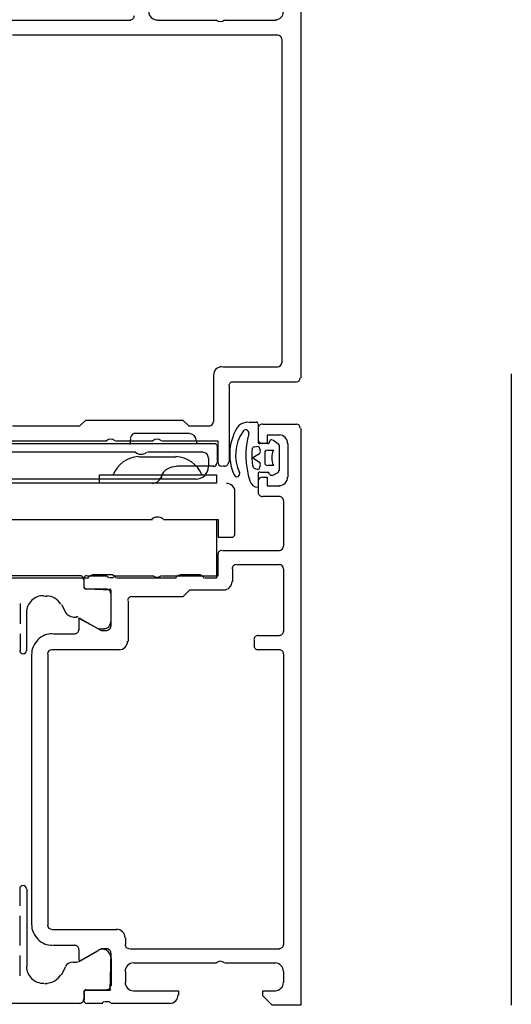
# Model space of a CAD drawing. Extents: x 2 to 87, y -108 to 11.
# Tile 94 of 256: x 13.2192 to 13.2776, y -42.7574 to -42.6405. Entities that reach past the tile are written whole.
import ezdxf

# ---------------------------------------------------------------- set-up
doc = ezdxf.new("R2010")
doc.units = 0
doc.header["$MEASUREMENT"] = 0
doc.linetypes.add('$BER_SCHNITTEBENE_1_2_', pattern=[1.001, 0.001, -1])
doc.layers.add('32', color=7, linetype='CONTINUOUS')
doc.layers.add('8', color=7, linetype='CONTINUOUS')

msp = doc.modelspace()

# ---------------------------------------------------------------- linework, layer by layer
at = {"layer": '32', "color": 62, "linetype": 'Continuous'}
for p, q in [((13.21609999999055, -42.64050000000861), (13.23239999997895, -42.64050000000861)), ((13.23559999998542, -42.64050000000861), (13.24259999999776, -42.64050000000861)), ((13.24359999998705, -42.64050000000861), (13.249599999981, -42.64050000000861)), ((13.24989999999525, -42.6423000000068), (13.21839999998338, -42.6423000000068)), ((13.2503999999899, -42.68120000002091), (13.2503999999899, -42.64280000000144)), ((13.24329999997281, -42.68170000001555), (13.24989999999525, -42.68170000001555)), ((13.24229999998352, -42.68820000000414), (13.24229999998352, -42.68270000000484)), ((13.2440999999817, -42.68400000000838), (13.2440999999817, -42.6929999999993)), ((13.25209999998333, -42.68350000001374), (13.24459999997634, -42.68350000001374)), ((13.24739999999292, -42.68830000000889), (13.24639999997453, -42.68830000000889)), ((13.24759999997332, -42.69060000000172), (13.24759999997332, -42.68850000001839)), ((13.24809999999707, -42.68850000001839), (13.25209999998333, -42.68850000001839)), ((13.23939999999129, -42.68960000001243), (13.23279999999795, -42.68960000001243)), ((13.24759999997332, -42.69030000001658), (13.24759999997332, -42.68900000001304)), ((13.19699999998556, -42.69080000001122), (13.24249999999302, -42.69080000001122)), ((13.22959999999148, -42.69049999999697), (13.21609999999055, -42.69049999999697)), ((13.23509999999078, -42.69049999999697), (13.23059999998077, -42.69049999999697)), ((13.23239999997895, -42.69020000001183), (13.2322999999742, -42.69090000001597)), ((13.24029999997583, -42.69080000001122), (13.24020000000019, -42.69040000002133)), ((13.24269999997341, -42.69100000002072), (13.24269999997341, -42.69310000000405)), ((13.24879999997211, -42.69080000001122), (13.24779999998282, -42.69080000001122)), ((13.25, -42.69090000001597), (13.24929999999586, -42.69040000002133)), ((13.25009999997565, -42.6940000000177), (13.25009999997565, -42.69100000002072)), ((13.25109999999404, -42.69479999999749), (13.25109999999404, -42.69080000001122)), ((13.23299999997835, -42.69180000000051), (13.20059999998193, -42.69180000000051)), ((13.24099999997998, -42.69180000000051), (13.23439999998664, -42.69180000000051)), ((13.24839999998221, -42.69310000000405), (13.24839999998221, -42.69190000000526)), ((13.24869999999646, -42.69160000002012), (13.24940000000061, -42.69160000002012)), ((13.2377999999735, -42.69239999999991), (13.23339999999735, -42.69239999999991)), ((13.24169999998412, -42.69349999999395), (13.24169999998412, -42.69250000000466)), ((13.24940000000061, -42.6934000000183), (13.24869999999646, -42.6934000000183)), ((13.24229999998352, -42.69349999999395), (13.23789999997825, -42.69349999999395)), ((13.24359999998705, -42.69349999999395), (13.24329999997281, -42.69349999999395)), ((13.24759999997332, -42.69599999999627), (13.24759999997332, -42.69440000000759)), ((13.24779999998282, -42.69419999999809), (13.24869999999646, -42.69419999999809)), ((13.24919999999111, -42.69460000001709), (13.25, -42.69419999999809)), ((13.22869999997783, -42.69550000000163), (13.18609999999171, -42.69550000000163)), ((13.20739999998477, -42.69500000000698), (13.24020000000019, -42.69500000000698)), ((13.24759999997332, -42.69659999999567), (13.24759999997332, -42.69530000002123)), ((13.24479999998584, -42.70149999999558), (13.24479999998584, -42.69650000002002)), ((13.25009999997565, -42.69710000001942), (13.24809999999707, -42.69710000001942)), ((13.25059999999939, -42.70300000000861), (13.25059999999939, -42.69760000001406)), ((13.24329999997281, -42.70350000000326), (13.25009999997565, -42.70350000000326)), ((13.2445000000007, -42.70570000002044), (13.2445000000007, -42.70720000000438)), ((13.25009999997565, -42.70519999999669), (13.24499999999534, -42.70519999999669)), ((13.25059999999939, -42.71309999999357), (13.25059999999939, -42.70570000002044)), ((13.22639999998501, -42.70650000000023), (13.19379999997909, -42.70650000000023)), ((13.2273999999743, -42.70680000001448), (13.2045999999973, -42.70680000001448)), ((13.22689999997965, -42.70780000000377), (13.22689999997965, -42.70680000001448)), ((13.22689999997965, -42.70780000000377), (13.22689999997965, -42.70699999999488)), ((13.2271999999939, -42.70650000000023), (13.22959999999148, -42.70650000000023)), ((13.23029999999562, -42.70639999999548), (13.22789999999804, -42.70639999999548)), ((13.22989999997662, -42.70670000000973), (13.23029999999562, -42.70670000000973)), ((13.23059999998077, -42.70650000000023), (13.23509999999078, -42.70650000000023)), ((13.2377999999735, -42.70680000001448), (13.23079999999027, -42.70680000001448)), ((13.24069999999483, -42.70639999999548), (13.23829999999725, -42.70639999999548)), ((13.22959999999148, -42.70810000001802), (13.2271999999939, -42.70810000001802)), ((13.23009999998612, -42.71199999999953), (13.23009999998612, -42.70860000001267)), ((13.21929999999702, -42.70980000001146), (13.21929999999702, -42.71220000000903)), ((13.22219999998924, -42.70889999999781), (13.22249999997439, -42.70889999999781)), ((13.23209999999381, -42.70949999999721), (13.23209999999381, -42.71430000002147)), ((13.22009999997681, -42.71540000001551), (13.22009999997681, -42.71090000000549)), ((13.22419999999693, -42.70990000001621), (13.22469999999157, -42.71090000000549)), ((13.22559999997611, -42.71140000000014), (13.22599999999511, -42.71140000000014)), ((13.22629999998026, -42.71290000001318), (13.22629999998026, -42.71170000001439)), ((13.21929999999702, -42.71340000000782), (13.21929999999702, -42.71540000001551)), ((13.22319999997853, -42.71340000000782), (13.22579999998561, -42.71340000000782)), ((13.24709999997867, -42.71480000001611), (13.24709999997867, -42.71410000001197)), ((13.24759999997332, -42.71360000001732), (13.25009999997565, -42.71360000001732)), ((13.23109999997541, -42.71530000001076), (13.22309999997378, -42.71530000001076)), ((13.25009999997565, -42.71530000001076), (13.24759999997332, -42.71530000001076)), ((13.2206999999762, -42.74790000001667), (13.2206999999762, -42.71590000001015)), ((13.22259999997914, -42.7158000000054), (13.22259999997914, -42.74800000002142)), ((13.25059999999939, -42.75030000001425), (13.25059999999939, -42.7158000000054)), ((13.21929999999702, -42.74569999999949), (13.21929999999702, -42.74370000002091)), ((13.22009999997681, -42.74370000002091), (13.22009999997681, -42.75290000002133)), ((13.21929999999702, -42.750400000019), (13.21929999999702, -42.74689999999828)), ((13.22309999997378, -42.74850000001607), (13.23079999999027, -42.74850000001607)), ((13.23179999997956, -42.74950000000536), (13.23179999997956, -42.75030000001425)), ((13.22579999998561, -42.750400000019), (13.22319999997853, -42.750400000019)), ((13.21929999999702, -42.75400000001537), (13.21929999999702, -42.75160000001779)), ((13.22629999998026, -42.75210000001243), (13.22629999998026, -42.75090000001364)), ((13.22629999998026, -42.75230000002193), (13.22859999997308, -42.75100000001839)), ((13.23009999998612, -42.75190000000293), (13.23009999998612, -42.75520000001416)), ((13.2322999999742, -42.75080000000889), (13.25009999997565, -42.75080000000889)), ((13.22419999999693, -42.75390000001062), (13.22469999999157, -42.75290000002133)), ((13.22559999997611, -42.75239999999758), (13.22599999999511, -42.75239999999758)), ((13.24259999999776, -42.75250000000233), (13.23279999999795, -42.75250000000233)), ((13.249599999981, -42.75250000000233), (13.24359999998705, -42.75250000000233)), ((13.23179999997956, -42.75350000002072), (13.23179999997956, -42.75479999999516)), ((13.25059999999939, -42.75479999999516), (13.25059999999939, -42.75350000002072)), ((13.22219999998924, -42.75489999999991), (13.22249999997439, -42.75489999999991)), ((13.22689999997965, -42.75700000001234), (13.22689999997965, -42.75599999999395)), ((13.22689999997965, -42.75599999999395), (13.22689999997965, -42.75680000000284)), ((13.22959999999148, -42.7557000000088), (13.2271999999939, -42.7557000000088)), ((13.22639999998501, -42.75729999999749), (13.19379999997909, -42.75729999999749)), ((13.22909999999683, -42.75729999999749), (13.2271999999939, -42.75729999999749)), ((13.22980000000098, -42.75710000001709), (13.22939999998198, -42.75710000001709)), ((13.23709999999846, -42.75729999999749), (13.23009999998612, -42.75729999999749))]:
    msp.add_line(p, q, dxfattribs=at)
for points in [[(13.249599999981, -42.63719999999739), (13.24809999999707, -42.63719999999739), (13.24809999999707, -42.636599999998), (13.24919999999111, -42.63550000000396), (13.25259999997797, -42.63550000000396), (13.25259999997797, -42.68300000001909)], [(13.21839999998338, -42.68869999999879), (13.22639999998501, -42.68869999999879), (13.22709999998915, -42.68799999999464), (13.2385999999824, -42.68799999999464), (13.23929999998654, -42.68869999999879), (13.24179999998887, -42.68869999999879)], [(13.25259999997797, -42.68900000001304), (13.25259999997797, -42.75750000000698), (13.24919999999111, -42.75750000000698), (13.24809999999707, -42.75640000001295), (13.24809999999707, -42.75580000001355), (13.249599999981, -42.75580000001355)], [(13.25009999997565, -42.68980000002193), (13.24859999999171, -42.68980000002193), (13.24859999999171, -42.69080000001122), (13.24809999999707, -42.69080000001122)], [(13.24279999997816, -42.6929999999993), (13.24279999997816, -42.69049999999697), (13.23609999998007, -42.69049999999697)], [(13.24709999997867, -42.69120000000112), (13.24759999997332, -42.69109999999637), (13.24779999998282, -42.69160000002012)], [(13.24769999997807, -42.69200000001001), (13.24689999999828, -42.69250000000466), (13.24769999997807, -42.6929999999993)], [(13.24779999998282, -42.6934000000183), (13.24759999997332, -42.69390000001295), (13.24719999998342, -42.6938000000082)], [(13.23599999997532, -42.69490000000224), (13.23609999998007, -42.69470000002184), (13.23599999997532, -42.69490000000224)], [(13.24809999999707, -42.69479999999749), (13.24859999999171, -42.69479999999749), (13.24859999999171, -42.69580000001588), (13.25009999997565, -42.69580000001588)], [(13.18919999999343, -42.70450000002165), (13.18919999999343, -42.69980000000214), (13.23499999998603, -42.69980000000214)], [(13.23629999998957, -42.69980000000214), (13.24279999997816, -42.69980000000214), (13.24279999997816, -42.70190000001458), (13.24439999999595, -42.70190000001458)], [(13.24259999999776, -42.69980000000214), (13.24259999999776, -42.70680000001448), (13.24119999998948, -42.70680000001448)], [(13.23609999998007, -42.70650000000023), (13.24279999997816, -42.70650000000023), (13.24279999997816, -42.7039999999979)], [(13.23009999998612, -42.71249999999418), (13.23009999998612, -42.70819999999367), (13.2271999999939, -42.70810000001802)], [(13.2434999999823, -42.70819999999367), (13.23939999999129, -42.70819999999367), (13.2385999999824, -42.70900000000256), (13.23259999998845, -42.70900000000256)], [(13.22619999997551, -42.71150000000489), (13.22859999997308, -42.71280000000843), (13.22929999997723, -42.71280000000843)], [(13.22649999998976, -42.71160000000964), (13.22889999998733, -42.71300000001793), (13.22959999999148, -42.71300000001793)], [(13.22959999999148, -42.75080000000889), (13.22889999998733, -42.75080000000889), (13.22649999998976, -42.75220000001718)], [(13.2271999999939, -42.7557000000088), (13.22999999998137, -42.7557000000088), (13.23009999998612, -42.75130000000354)], [(13.23279999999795, -42.75580000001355), (13.23809999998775, -42.75580000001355), (13.23809999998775, -42.7563000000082)]]:
    msp.add_lwpolyline(points, dxfattribs=at)
msp.add_lwpolyline([(13.22869999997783, -42.69450000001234), (13.24259999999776, -42.69450000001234), (13.24259999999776, -42.69550000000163), (13.22869999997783, -42.69550000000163)], close=True, dxfattribs=at)
for centre, radius, start, end in [((13.2355518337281, -42.63947780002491), 0.001000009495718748, 180.0005444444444, 269.9994555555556), ((13.24955181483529, -42.63947779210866), 0.001000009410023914, 270.0005388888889, 359.9990583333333), ((13.23235182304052, -42.6399778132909), 0.0004999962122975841, 269.9995666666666, 0.00043611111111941), ((13.24305182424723, -42.63995282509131), 0.0007249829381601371, 226.3958972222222, 313.6041027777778), ((13.24985180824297, -42.64277782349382), 0.0005000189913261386, 0.002175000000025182, 89.99873888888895), ((13.24325182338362, -42.68267779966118), 0.000999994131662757, 89.99966388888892, 180.0003361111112), ((13.24985181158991, -42.68117778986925), 0.0005000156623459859, 270.0008777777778, 359.9990083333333), ((13.24455181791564, -42.68397780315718), 0.0004999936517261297, 89.99927222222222, 180.0007277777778), ((13.25205180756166, -42.68297779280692), 0.0005000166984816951, 270.0019138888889, 359.9980861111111), ((13.24175181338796, -42.68817778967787), 0.0005000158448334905, 270.0018166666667, 359.9981861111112), ((13.25019567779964, -42.69206523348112), 0.006024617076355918, 145.3497388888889, 204.0264083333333), ((13.24650011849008, -42.69041225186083), 0.002174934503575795, 94.50287777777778, 125.4200611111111), ((13.24733899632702, -42.68844237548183), 0.0001983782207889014, 0.1002055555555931, 91.04936666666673), ((13.24805180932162, -42.68897783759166), 0.000499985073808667, 89.99301944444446, 180.0017111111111), ((13.25205179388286, -42.68897788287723), 0.0005000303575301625, 0.003477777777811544, 89.9965222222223), ((13.2331543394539, -42.69031272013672), 0.0008000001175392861, 120.7613194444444, 168.6750138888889), ((13.23939782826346, -42.6904252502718), 0.0007999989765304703, 5.000172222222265, 90.00022500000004), ((13.24977366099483, -42.69214616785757), 0.00490570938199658, 145.7934111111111, 205.1565361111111), ((13.24606385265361, -42.68954497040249), 0.0003810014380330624, 354.0481388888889, 155.7166111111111), ((13.25609320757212, -42.69220549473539), 0.01000000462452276, 164.8052, 197.6473638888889), ((13.25005181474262, -42.69077786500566), 0.001000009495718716, 0.0005444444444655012, 89.99945555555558), ((13.23005182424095, -42.69100278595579), 0.0007249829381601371, 46.39589722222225, 133.6041027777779), ((13.23555182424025, -42.69100278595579), 0.0007249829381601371, 46.39589722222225, 133.6041027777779), ((13.24032751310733, -42.6907252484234), 9.99994799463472e-05, 185.0001833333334, 270.0002361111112), ((13.24243588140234, -42.69102523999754), 0.0001999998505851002, 0.0001666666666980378, 90.0002527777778), ((13.24773514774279, -42.6905892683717), 0.0001977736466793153, 179.9313833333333, 270.6441694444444), ((13.24805179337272, -42.69027788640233), 0.000499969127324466, 179.9921083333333, 270.0035388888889), ((13.24870628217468, -42.69058794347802), 0.0001990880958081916, 269.7384166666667, 359.972363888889), ((13.24910507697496, -42.6905476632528), 0.0002037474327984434, 59.53992777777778, 191.4298583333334), ((13.24983898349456, -42.69100484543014), 0.0001943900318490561, 359.3559388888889, 60.28013888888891), ((13.23364796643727, -42.69107527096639), 0.001000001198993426, 228.5906361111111, 311.4097861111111), ((13.24094797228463, -42.69252524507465), 0.0006999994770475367, 0.0001666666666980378, 90.0002527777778), ((13.25644928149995, -42.69220136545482), 0.0096477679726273, 175.6724805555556, 186.8886305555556), ((13.24712816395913, -42.69149600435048), 0.0002999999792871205, 103.7490083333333, 175.6725694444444), ((13.2475163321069, -42.691745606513), 0.0003000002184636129, 299.263275, 25.25385555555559), ((13.24863336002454, -42.69188503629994), 0.0002999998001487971, 90.00053611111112, 180.0002305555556), ((13.25179478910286, -42.69248502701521), 0.002620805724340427, 159.9155444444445, 200.0844527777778), ((13.23359798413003, -42.69586752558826), 0.003542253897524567, 94.35081111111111, 156.5628194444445), ((13.23759798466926, -42.69586750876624), 0.003542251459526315, 23.43758333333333, 86.83710555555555), ((13.24223588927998, -42.69312524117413), 0.0003999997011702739, 270.0001666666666, 0.0002527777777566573), ((13.24325182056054, -42.69297780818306), 0.0004999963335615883, 180.0001527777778, 269.9998472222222), ((13.24355182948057, -42.69297780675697), 0.0004999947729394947, 269.9994, 359.9996805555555), ((13.24736755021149, -42.69329854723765), 0.0005000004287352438, 186.8886666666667, 249.6737305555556), ((13.2475157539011, -42.69322413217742), 0.0003000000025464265, 335.3846416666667, 60.73665277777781), ((13.24863336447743, -42.69308503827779), 0.0003000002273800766, 180.0002333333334, 270.0011027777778), ((13.23783631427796, -42.6955252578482), 0.002000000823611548, 90.00025277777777, 155.50575), ((13.240147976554, -42.69352524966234), 0.001499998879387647, 270.0001666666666, 0.0002527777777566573), ((13.24501718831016, -42.69438388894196), 0.0003508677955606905, 202.5074722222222, 294.1202027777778), ((13.24501718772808, -42.69438388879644), 0.0003508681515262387, 294.1202805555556, 25.73301111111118), ((13.24773634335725, -42.69439299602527), 0.0001979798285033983, 89.41543333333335, 180.2996722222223), ((13.24868970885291, -42.69439769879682), 0.0002026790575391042, 0.7563027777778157, 89.53146111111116), ((13.24909108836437, -42.69435757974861), 0.0002022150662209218, 190.6709305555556, 296.1989666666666), ((13.24983866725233, -42.69396765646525), 0.0001947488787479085, 295.77295, 1.360505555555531), ((13.23500774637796, -42.69452526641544), 0.001000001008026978, 270.0001944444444, 340.0002388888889), ((13.24379798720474, -42.69652523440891), 0.000999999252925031, 0.0001666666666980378, 90.0002527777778), ((13.24753154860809, -42.69496193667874), 0.00100610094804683, 195.8707638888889, 270.3882555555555), ((13.24805182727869, -42.69527785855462), 0.0005000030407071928, 90.00034722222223, 179.99965), ((13.25005182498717, -42.69477785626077), 0.000999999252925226, 269.9999583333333, 4.444444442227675e-05), ((13.24805182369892, -42.69657785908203), 0.0004999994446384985, 179.9982166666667, 270.0000638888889), ((13.25005182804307, -42.69757785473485), 0.000499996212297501, 359.9995666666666, 90.00043611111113), ((13.23559800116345, -42.70052526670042), 0.001000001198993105, 48.59063611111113, 131.4097861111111), ((13.24439800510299, -42.70152523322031), 0.0003999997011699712, 270.0001666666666, 0.0002527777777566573), ((13.24325186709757, -42.70397785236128), 0.000499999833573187, 89.99998055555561, 179.9996750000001), ((13.25005183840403, -42.70297787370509), 0.0004999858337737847, 270.0019277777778, 0.001622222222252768), ((13.24495185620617, -42.7056778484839), 0.0004999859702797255, 89.99839166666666, 180.0016083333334), ((13.25005179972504, -42.70567789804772), 0.0005000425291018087, 0.0005194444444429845, 89.99512777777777), ((13.22634185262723, -42.70697785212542), 0.000499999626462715, 359.9999583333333, 90.00004444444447), ((13.22716966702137, -42.70677785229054), 0.0002999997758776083, 89.99995833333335, 180.0000444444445), ((13.22783806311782, -42.70692529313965), 0.0004999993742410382, 90.00026111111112, 168.4633111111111), ((13.22981936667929, -42.70639898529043), 0.0002789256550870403, 196.4246111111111, 271.16285), ((13.23023806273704, -42.70692528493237), 0.0004999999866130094, 11.53716944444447, 90.00021944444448), ((13.2302842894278, -42.70639901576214), 0.0002788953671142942, 268.8354583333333, 343.580075), ((13.23555185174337, -42.7059529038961), 0.0007249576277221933, 226.3948111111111, 313.6051916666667), ((13.23823806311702, -42.70692525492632), 0.0004999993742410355, 90.00026111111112, 168.4633111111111), ((13.24063806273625, -42.70692524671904), 0.0004999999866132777, 11.53716944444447, 90.00021944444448), ((13.24345182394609, -42.70717780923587), 0.001000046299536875, 270.0035111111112, 359.9969444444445), ((13.22714185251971, -42.70778818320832), 0.0003000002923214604, 180.0000555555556, 270.0079666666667), ((13.22716966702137, -42.707757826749), 0.0002999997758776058, 179.9999583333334, 270.0000444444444), ((13.22954183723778, -42.70858785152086), 0.0004999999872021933, 359.9999972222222, 90.00790833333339), ((13.22992966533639, -42.70817782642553), 0.0001199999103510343, 359.9999583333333, 90.00004444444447), ((13.2220418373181, -42.71086571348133), 0.002000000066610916, 88.1203916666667, 180), ((13.22238439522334, -42.71087694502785), 0.001999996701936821, 29.99993888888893, 88.27705277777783), ((13.23255179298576, -42.70947785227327), 0.0004999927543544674, 89.99916944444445, 180.0061027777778), ((13.22556034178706, -42.71036785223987), 0.00100000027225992, 210.0000083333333, 269.9999666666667), ((13.22593686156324, -42.71186785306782), 0.0005000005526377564, 61.00005000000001, 90.00003333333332), ((13.22639062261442, -42.71171656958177), 0.0001390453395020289, 65.94415277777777, 176.6054583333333), ((13.22924183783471, -42.71197785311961), 0.0007999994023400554, 269.9999583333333, 4.444444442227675e-05), ((13.22575193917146, -42.71287797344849), 0.0004998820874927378, 270.0048222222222, 0.0135138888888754), ((13.22955184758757, -42.71247786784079), 0.0004999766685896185, 269.997325, 0.003474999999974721), ((13.25005184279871, -42.71307785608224), 0.0004999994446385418, 269.9999361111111, 0.001783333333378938), ((13.22315150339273, -42.71587785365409), 0.002499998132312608, 89.99995833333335, 180.0000444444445), ((13.23105180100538, -42.71427785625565), 0.0009999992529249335, 269.9999583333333, 4.444444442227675e-05), ((13.24755183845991, -42.71407785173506), 0.0004999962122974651, 89.99956666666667, 180.0004361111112), ((13.21964183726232, -42.7153778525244), 0.000400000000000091, 180, 360), ((13.22305153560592, -42.71577788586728), 0.0005000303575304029, 90.00347777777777, 179.9965222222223), ((13.24755184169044, -42.71477785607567), 0.0004999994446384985, 179.9982166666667, 270.0000638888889), ((13.25005185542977, -42.71577782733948), 0.0004999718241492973, 359.998488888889, 90.00150833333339), ((13.21964183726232, -42.74367783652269), 0.000400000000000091, 360, 180), ((13.22315150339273, -42.74787785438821), 0.002499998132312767, 179.9999583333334, 270.0000444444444), ((13.22305151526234, -42.74797783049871), 0.0005000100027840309, 180.0020638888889, 269.9953027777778), ((13.23075182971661, -42.74947786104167), 0.0009999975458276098, 359.9998583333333, 90.00013888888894), ((13.22575182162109, -42.75087785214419), 0.0004999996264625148, 359.9999583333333, 90.00004444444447), ((13.23225182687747, -42.75027785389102), 0.0004999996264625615, 179.9999583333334, 270.0000444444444), ((13.25005182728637, -42.75027785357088), 0.0004999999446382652, 269.9999944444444, 0.001841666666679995), ((13.22904189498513, -42.75183079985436), 0.0009999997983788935, 359.3194999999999, 119.9999888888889), ((13.2295518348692, -42.75127784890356), 0.0004999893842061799, 359.9987833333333, 90.00121666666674), ((13.2220418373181, -42.75288997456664), 0.002000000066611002, 180, 271.8796083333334), ((13.22556034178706, -42.75337783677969), 0.00100000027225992, 90.00003333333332, 149.9999916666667), ((13.22596042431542, -42.7518778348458), 0.0005000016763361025, 269.9999916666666, 299.9998805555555), ((13.22639061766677, -42.75203914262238), 0.0001390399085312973, 183.3913055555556, 294.0590805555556), ((13.23275182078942, -42.75347785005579), 0.0009999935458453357, 89.9996305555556, 179.9999111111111), ((13.24305183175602, -42.75300280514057), 0.0007249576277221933, 46.39481111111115, 133.6051916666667), ((13.24955183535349, -42.75347784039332), 0.0009999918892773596, 359.9990777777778, 90.00092500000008), ((13.22238439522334, -42.75287874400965), 0.001999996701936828, 271.7229472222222, 330.0000611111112), ((13.22954182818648, -42.75515784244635), 0.0004999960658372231, 269.9996638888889, 0.0003361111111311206), ((13.23275182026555, -42.75477785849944), 0.0009999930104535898, 179.9996, 270.0008583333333), ((13.24955182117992, -42.75477784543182), 0.001000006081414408, 270.0003472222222, 359.99965), ((13.22714182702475, -42.75595750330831), 0.0002999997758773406, 89.99995833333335, 180.0000444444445), ((13.22716966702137, -42.75599787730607), 0.0002999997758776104, 89.99995833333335, 180.0000444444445), ((13.22992966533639, -42.75557787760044), 0.0001199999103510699, 269.9999583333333, 4.444444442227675e-05), ((13.23705186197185, -42.75627787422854), 0.0009999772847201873, 269.9965222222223, 0.001302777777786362), ((13.22634182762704, -42.75677783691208), 0.0004999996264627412, 269.9999583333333, 4.444444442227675e-05), ((13.22716966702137, -42.75697785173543), 0.000299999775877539, 179.9999583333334, 270.0000444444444), ((13.22931722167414, -42.75735671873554), 0.0002789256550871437, 88.83714722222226, 163.5753861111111), ((13.22978214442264, -42.75735668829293), 0.0002788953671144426, 16.41992500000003, 91.1645416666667)]:
    msp.add_arc(centre, radius, start, end, dxfattribs=at)
at = {"layer": '8', "color": 62, "linetype": '$BER_SCHNITTEBENE_1_2_'}
msp.add_line((13.27759999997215, -40.48250000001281), (13.27759999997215, -42.75750000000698), dxfattribs=at)

doc.saveas('drawing.dxf')
